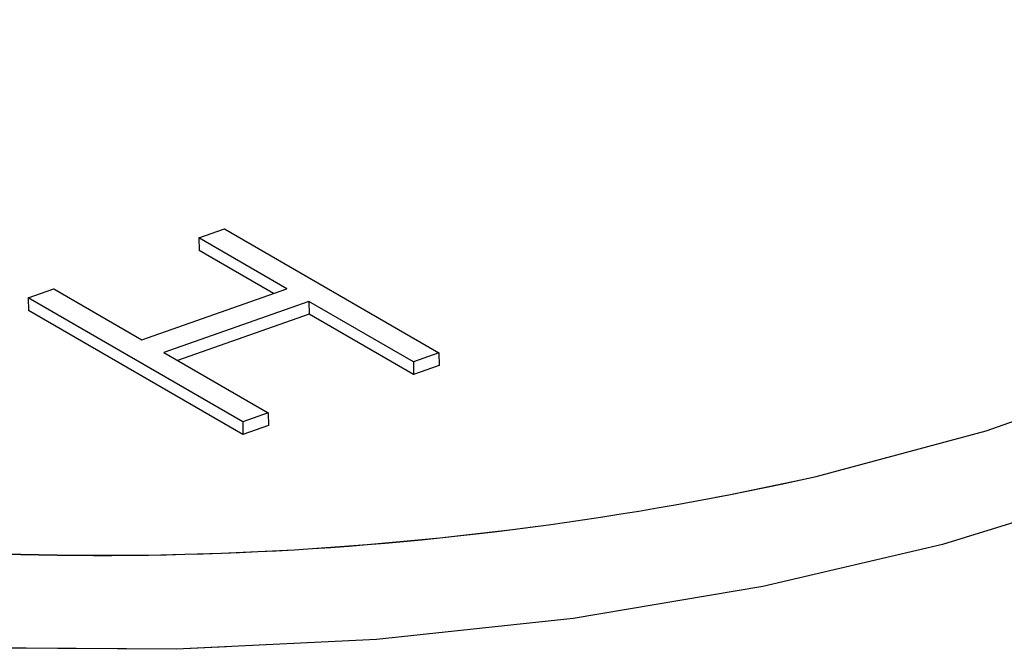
# Model space of a CAD drawing. Header units: millimetres. Extents: x 3 to 415, y 5 to 292.
# Tile 10 of 18: x 33.55 to 40.48, y 249.47 to 253.9. Entities that reach past the tile are written whole.
import ezdxf

# ---------------------------------------------------------------- set-up
doc = ezdxf.new("R2010")
doc.units = ezdxf.units.MM
doc.linetypes.add('PHANTOM', pattern=[12.7, 6.35, -1.27, 1.27, -1.27, 1.27, -1.27])

msp = doc.modelspace()

# ---------------------------------------------------------------- linework, layer by layer
at = {"color": 7, "linetype": 'Continuous', "lineweight": 25}
for p, q in [((34.8095, 252.3635), (34.9883, 252.4263)), ((34.9883, 252.4263), (36.4971, 251.554)), ((35.4285, 252.0056), (34.8095, 252.3635)), ((34.8095, 252.3635), (34.8109, 252.274)), ((35.3331, 251.9721), (34.8109, 252.274)), ((33.6085, 251.9418), (33.7874, 252.0046)), ((33.7874, 252.0046), (34.4064, 251.6467)), ((34.4064, 251.6467), (35.4285, 252.0056)), ((35.1173, 251.0695), (33.6085, 251.9418)), ((33.6085, 251.9418), (33.6099, 251.8523)), ((35.5832, 251.9162), (34.5611, 251.5573)), ((36.3182, 251.4912), (35.5832, 251.9162)), ((35.5832, 251.9162), (35.5846, 251.8267)), ((35.1187, 250.9801), (33.6099, 251.8523)), ((35.5846, 251.8267), (34.6579, 251.5013)), ((36.3197, 251.4018), (35.5846, 251.8267)), ((34.5611, 251.5573), (35.2961, 251.1323)), ((36.4971, 251.554), (36.3182, 251.4912)), ((36.3182, 251.4912), (36.3197, 251.4018)), ((36.4971, 251.554), (36.4985, 251.4646)), ((36.4985, 251.4646), (36.3197, 251.4018)), ((35.2961, 251.1323), (35.1173, 251.0695)), ((35.2961, 251.1323), (35.2976, 251.0429)), ((35.1173, 251.0695), (35.1187, 250.9801)), ((35.2976, 251.0429), (35.1187, 250.9801))]:
    msp.add_line(p, q, dxfattribs=at)
at = {"color": 7, "linetype": 'PHANTOM', "lineweight": 18}
for p, q in [((34.8095, 252.3635), (34.9883, 252.4263)), ((34.8095, 252.3635), (34.9883, 252.4263)), ((34.9883, 252.4263), (36.4971, 251.554)), ((34.9883, 252.4263), (36.4971, 251.554)), ((35.4285, 252.0056), (34.8095, 252.3635)), ((34.8095, 252.3635), (34.8109, 252.274)), ((35.4285, 252.0056), (34.8095, 252.3635)), ((34.8095, 252.3635), (34.8109, 252.274)), ((35.3331, 251.9721), (34.8109, 252.274)), ((35.3331, 251.9721), (34.8109, 252.274)), ((33.6085, 251.9418), (33.7874, 252.0046)), ((33.6085, 251.9418), (33.7874, 252.0046)), ((33.7874, 252.0046), (34.4064, 251.6467)), ((33.7874, 252.0046), (34.4064, 251.6467)), ((34.4064, 251.6467), (35.4285, 252.0056)), ((34.4064, 251.6467), (35.4285, 252.0056)), ((35.1173, 251.0695), (33.6085, 251.9418)), ((33.6085, 251.9418), (33.6099, 251.8523)), ((33.6085, 251.9418), (33.6099, 251.8523)), ((35.1173, 251.0695), (33.6085, 251.9418)), ((35.5832, 251.9162), (34.5611, 251.5573)), ((35.5832, 251.9162), (34.5611, 251.5573)), ((36.3182, 251.4912), (35.5832, 251.9162)), ((35.5832, 251.9162), (35.5846, 251.8267)), ((36.3182, 251.4912), (35.5832, 251.9162)), ((35.5832, 251.9162), (35.5846, 251.8267)), ((35.1187, 250.9801), (33.6099, 251.8523)), ((35.1187, 250.9801), (33.6099, 251.8523)), ((35.5846, 251.8267), (34.6579, 251.5013)), ((35.5846, 251.8267), (34.6579, 251.5013)), ((36.3197, 251.4018), (35.5846, 251.8267)), ((36.3197, 251.4018), (35.5846, 251.8267)), ((34.5611, 251.5573), (35.2961, 251.1323)), ((34.5611, 251.5573), (35.2961, 251.1323)), ((36.4971, 251.554), (36.3182, 251.4912)), ((36.4971, 251.554), (36.3182, 251.4912)), ((36.3182, 251.4912), (36.3197, 251.4018)), ((36.3182, 251.4912), (36.3197, 251.4018)), ((36.4971, 251.554), (36.4985, 251.4646)), ((36.4971, 251.554), (36.4985, 251.4646)), ((36.4985, 251.4646), (36.3197, 251.4018)), ((36.4985, 251.4646), (36.3197, 251.4018)), ((35.2961, 251.1323), (35.1173, 251.0695)), ((35.2961, 251.1323), (35.1173, 251.0695)), ((35.2961, 251.1323), (35.2976, 251.0429)), ((35.2961, 251.1323), (35.2976, 251.0429)), ((35.1173, 251.0695), (35.1187, 250.9801)), ((35.1173, 251.0695), (35.1187, 250.9801)), ((35.2976, 251.0429), (35.1187, 250.9801)), ((35.2976, 251.0429), (35.1187, 250.9801))]:
    msp.add_line(p, q, dxfattribs=at)
at = {"color": 8, "linetype": 'PHANTOM', "lineweight": 18, "flags": 128}
for points in [[(39.0435, 250.6602), (39.153, 250.6852), (40.3485, 251.0062), (41.4467, 251.3918), (42.4296, 251.8357), (43.281, 252.3307), (43.9869, 252.8685), (44.5359, 253.4403), (44.9188, 254.0368), (45.1293, 254.6482), (45.1641, 255.2644), (45.0224, 255.8753), (44.7068, 256.4709), (44.2223, 257.0414), (43.5769, 257.5774), (42.7812, 258.0701), (41.8482, 258.5115), (40.7934, 258.8942), (39.6339, 259.2121), (38.3889, 259.4599), (37.0788, 259.6334), (35.725, 259.73), (34.3499, 259.7479), (32.976, 259.6869), (31.6258, 259.548), (30.3216, 259.3334), (29.0848, 259.0468), (27.9356, 258.6928), (27.9356, 258.6928)], [(39.0435, 250.6602), (39.153, 250.6852), (40.3485, 251.0062), (41.4467, 251.3918), (42.4296, 251.8357), (43.281, 252.3307), (43.9869, 252.8685), (44.5359, 253.4403), (44.9188, 254.0368), (45.1293, 254.6482), (45.1641, 255.2644), (45.0224, 255.8753), (44.7068, 256.4709), (44.2223, 257.0414), (43.5769, 257.5774), (42.7812, 258.0701), (41.8482, 258.5115), (40.7934, 258.8942), (39.6339, 259.2121), (38.3889, 259.4599), (37.0788, 259.6334), (35.725, 259.73), (34.3499, 259.7479), (32.976, 259.6869), (31.6258, 259.548), (30.3216, 259.3334), (29.0848, 259.0468), (27.9356, 258.6928), (27.9356, 258.6928)], [(45.6791, 254.6157), (45.6687, 254.4195), (45.5192, 253.7894), (45.1948, 253.1705), (44.7007, 252.5724), (44.0446, 252.0047), (43.2369, 251.4762), (42.2903, 250.9953), (41.2197, 250.5697), (40.0421, 250.2059), (38.776, 249.9098), (37.4413, 249.6859), (36.0591, 249.538), (34.6513, 249.4682), (33.24, 249.4776), (31.8474, 249.5662), (30.4956, 249.7325), (29.2058, 249.974), (27.9984, 250.2867), (26.8925, 250.6658), (25.9054, 251.1052), (25.0528, 251.5982), (24.3481, 252.1368), (23.8023, 252.7126), (23.4242, 253.3165), (23.2197, 253.939), (23.1887, 254.1716)], [(45.6791, 254.6157), (45.6687, 254.4195), (45.5192, 253.7894), (45.1948, 253.1705), (44.7007, 252.5724), (44.0446, 252.0047), (43.2369, 251.4762), (42.2903, 250.9953), (41.2197, 250.5697), (40.0421, 250.2059), (38.776, 249.9098), (37.4413, 249.6859), (36.0591, 249.538), (34.6513, 249.4682), (33.24, 249.4776), (31.8474, 249.5662), (30.4956, 249.7325), (29.2058, 249.974), (27.9984, 250.2867), (26.8925, 250.6658), (25.9054, 251.1052), (25.0528, 251.5982), (24.3481, 252.1368), (23.8023, 252.7126), (23.4242, 253.3165), (23.2197, 253.939), (23.1887, 254.1716)]]:
    msp.add_lwpolyline(points, dxfattribs=at)
at = {"color": 8, "linetype": 'Continuous', "lineweight": 25, "flags": 128}
for points in [[(45.6791, 254.6157), (45.6687, 254.4195), (45.5192, 253.7894), (45.1948, 253.1705), (44.7007, 252.5724), (44.0446, 252.0047), (43.2369, 251.4762), (42.2903, 250.9953), (41.2197, 250.5697), (40.0421, 250.2059), (38.776, 249.9098), (37.4413, 249.6859), (36.0591, 249.538), (34.6513, 249.4682), (33.24, 249.4776), (31.8474, 249.5662), (30.4956, 249.7325), (29.2058, 249.974), (27.9984, 250.2867), (26.8925, 250.6658)], [(39.0435, 250.6602), (39.153, 250.6852), (40.3485, 251.0062), (41.4467, 251.3918)]]:
    msp.add_lwpolyline(points, dxfattribs=at)
at = {"color": 7, "linetype": 'Continuous', "lineweight": 25}
msp.add_arc((34.1264, 273.1646), 23.0354, 261.85687, 282.32535, dxfattribs=at)
at = {"color": 7, "linetype": 'PHANTOM', "lineweight": 18}
msp.add_arc((34.1264, 273.1646), 23.0354, 261.85687, 282.32535, dxfattribs=at)
msp.add_arc((34.1264, 273.1646), 23.0354, 261.85687, 282.32535, dxfattribs=at)

doc.saveas('drawing.dxf')
